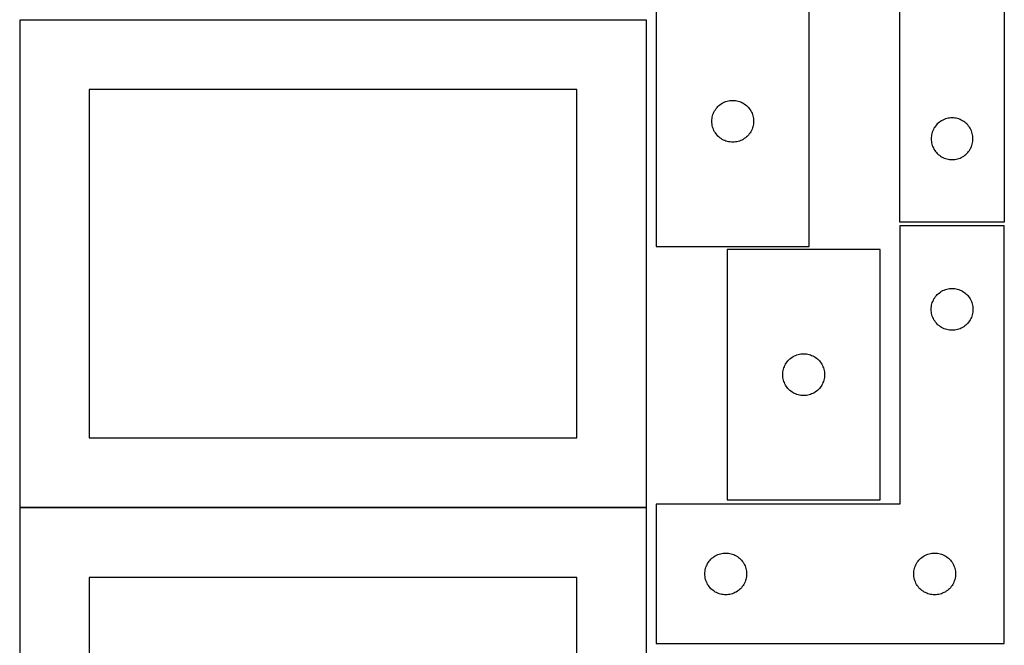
# Model space of a CAD drawing. Header units: millimetres. Extents: x 7 to 1243, y 7 to 2493.
# Tile 4 of 21: x 818 to 1243, y 369 to 638. Entities that reach past the tile are written whole.
import ezdxf

# ---------------------------------------------------------------- set-up
doc = ezdxf.new("R2010")
doc.units = ezdxf.units.MM
doc.layers.add('COMMON', color=5, linetype='CONTINUOUS', true_color=0x0000ff)
doc.layers.add('CUT', color=7, linetype='CONTINUOUS', true_color=0x000000)

msp = doc.modelspace()

# ---------------------------------------------------------------- linework, layer by layer
at = {"layer": 'COMMON'}
for p, q in [((818.441931, 638.341934), (1088.441931, 638.341934)), ((1088.441931, 428.141934), (818.441931, 428.141934))]:
    msp.add_line(p, q, dxfattribs=at)
at = {"layer": 'CUT'}
for p, q in [((1242.604731, 731.08387), (1242.604731, 551.08387)), ((1197.604731, 551.08387), (1197.604731, 671.08387)), ((1092.604733, 648.612796), (1092.604733, 540.612796)), ((1158.604733, 540.612796), (1158.604733, 648.612796)), ((1088.441931, 638.241934), (818.441931, 638.241934)), ((818.441931, 638.241934), (818.441931, 428.241934)), ((1088.441931, 428.241934), (1088.441931, 638.241934)), ((1058.441931, 608.241934), (848.441931, 608.241934)), ((848.441931, 608.241934), (848.441931, 458.241934)), ((1058.441931, 458.241934), (1058.441931, 608.241934)), ((1120.604601, 602.096023), (1121.104733, 602.407025)), ((1121.104733, 602.407025), (1121.624135, 602.684651)), ((1121.624135, 602.684651), (1122.160582, 602.927712)), ((1122.160582, 602.927712), (1122.711778, 603.135167)), ((1122.711778, 603.135167), (1123.275362, 603.306129)), ((1123.275362, 603.306129), (1123.84892, 603.439864)), ((1123.84892, 603.439864), (1124.429997, 603.5358)), ((1124.429997, 603.5358), (1125.016105, 603.593526)), ((1125.016105, 603.593526), (1125.604733, 603.612796)), ((1125.604733, 603.612796), (1126.193361, 603.593526)), ((1126.193361, 603.593526), (1126.779469, 603.5358)), ((1126.779469, 603.5358), (1127.360546, 603.439864)), ((1127.360546, 603.439864), (1127.934105, 603.306129)), ((1127.934105, 603.306129), (1128.497688, 603.135167)), ((1128.497688, 603.135167), (1129.048884, 602.927712)), ((1129.048884, 602.927712), (1129.585331, 602.684651)), ((1129.585331, 602.684651), (1130.104733, 602.407025)), ((1130.104733, 602.407025), (1130.604865, 602.096023)), ((1117.289817, 598.056947), (1117.532878, 598.593394)), ((1117.532878, 598.593394), (1117.810505, 599.112796)), ((1117.810505, 599.112796), (1118.121507, 599.612928)), ((1118.121507, 599.612928), (1118.464553, 600.091649)), ((1118.464553, 600.091649), (1118.838175, 600.546908)), ((1118.838175, 600.546908), (1119.240772, 600.976757)), ((1119.240772, 600.976757), (1119.670621, 601.379354)), ((1119.670621, 601.379354), (1120.12588, 601.752976)), ((1120.12588, 601.752976), (1120.604601, 602.096023)), ((1130.604865, 602.096023), (1131.083586, 601.752976)), ((1131.083586, 601.752976), (1131.538845, 601.379354)), ((1131.538845, 601.379354), (1131.968694, 600.976757)), ((1131.968694, 600.976757), (1132.371291, 600.546908)), ((1132.371291, 600.546908), (1132.744913, 600.091649)), ((1132.744913, 600.091649), (1133.08796, 599.612928)), ((1133.08796, 599.612928), (1133.398962, 599.112796)), ((1133.398962, 599.112796), (1133.676588, 598.593394)), ((1133.676588, 598.593394), (1133.919649, 598.056947)), ((1116.604733, 594.612796), (1116.624003, 595.201424)), ((1116.624003, 594.024168), (1116.604733, 594.612796)), ((1116.624003, 595.201424), (1116.681729, 595.787532)), ((1116.681729, 593.43806), (1116.624003, 594.024168)), ((1116.681729, 595.787532), (1116.777666, 596.368609)), ((1116.777666, 596.368609), (1116.911401, 596.942168)), ((1116.911401, 596.942168), (1117.082362, 597.505751)), ((1117.082362, 597.505751), (1117.289817, 598.056947)), ((1133.919649, 598.056947), (1134.127104, 597.505751)), ((1134.127104, 597.505751), (1134.298066, 596.942168)), ((1134.298066, 596.942168), (1134.431801, 596.368609)), ((1134.431801, 596.368609), (1134.527737, 595.787532)), ((1134.527737, 595.787532), (1134.585463, 595.201424)), ((1134.585463, 594.024168), (1134.527737, 593.43806)), ((1134.585463, 595.201424), (1134.604733, 594.612796)), ((1134.604733, 594.612796), (1134.585463, 594.024168)), ((1214.170619, 593.850429), (1213.74077, 593.447831)), ((1214.625879, 594.22405), (1214.170619, 593.850429)), ((1215.104599, 594.567097), (1214.625879, 594.22405)), ((1215.604731, 594.878099), (1215.104599, 594.567097)), ((1216.124133, 595.155725), (1215.604731, 594.878099)), ((1216.66058, 595.398786), (1216.124133, 595.155725)), ((1217.211776, 595.606241), (1216.66058, 595.398786)), ((1217.77536, 595.777203), (1217.211776, 595.606241)), ((1218.348918, 595.910938), (1217.77536, 595.777203)), ((1218.929996, 596.006874), (1218.348918, 595.910938)), ((1219.516103, 596.064601), (1218.929996, 596.006874)), ((1220.104731, 596.08387), (1219.516103, 596.064601)), ((1220.69336, 596.064601), (1220.104731, 596.08387)), ((1221.279467, 596.006874), (1220.69336, 596.064601)), ((1221.860544, 595.910938), (1221.279467, 596.006874)), ((1222.434103, 595.777203), (1221.860544, 595.910938)), ((1222.997687, 595.606241), (1222.434103, 595.777203)), ((1223.548882, 595.398786), (1222.997687, 595.606241)), ((1224.08533, 595.155725), (1223.548882, 595.398786)), ((1224.604731, 594.878099), (1224.08533, 595.155725)), ((1225.104863, 594.567097), (1224.604731, 594.878099)), ((1225.583584, 594.22405), (1225.104863, 594.567097)), ((1226.038844, 593.850429), (1225.583584, 594.22405)), ((1226.468692, 593.447831), (1226.038844, 593.850429)), ((1116.777666, 592.856983), (1116.681729, 593.43806)), ((1116.911401, 592.283425), (1116.777666, 592.856983)), ((1117.082362, 591.719841), (1116.911401, 592.283425)), ((1117.289817, 591.168645), (1117.082362, 591.719841)), ((1117.532878, 590.632198), (1117.289817, 591.168645)), ((1117.810505, 590.112796), (1117.532878, 590.632198)), ((1118.121507, 589.612664), (1117.810505, 590.112796)), ((1118.464553, 589.133943), (1118.121507, 589.612664)), ((1133.08796, 589.612664), (1132.744913, 589.133943)), ((1133.398962, 590.112796), (1133.08796, 589.612664)), ((1133.676588, 590.632198), (1133.398962, 590.112796)), ((1133.919649, 591.168645), (1133.676588, 590.632198)), ((1134.127104, 591.719841), (1133.919649, 591.168645)), ((1134.298066, 592.283425), (1134.127104, 591.719841)), ((1134.431801, 592.856983), (1134.298066, 592.283425)), ((1134.527737, 593.43806), (1134.431801, 592.856983)), ((1211.58236, 589.976826), (1211.411399, 589.413242)), ((1211.789816, 590.528021), (1211.58236, 589.976826)), ((1212.032877, 591.064469), (1211.789816, 590.528021)), ((1212.310503, 591.58387), (1212.032877, 591.064469)), ((1212.621505, 592.084002), (1212.310503, 591.58387)), ((1212.964551, 592.562723), (1212.621505, 592.084002)), ((1213.338173, 593.017983), (1212.964551, 592.562723)), ((1213.74077, 593.447831), (1213.338173, 593.017983)), ((1226.87129, 593.017983), (1226.468692, 593.447831)), ((1227.244911, 592.562723), (1226.87129, 593.017983)), ((1227.587958, 592.084002), (1227.244911, 592.562723)), ((1227.89896, 591.58387), (1227.587958, 592.084002)), ((1228.176586, 591.064469), (1227.89896, 591.58387)), ((1228.419647, 590.528021), (1228.176586, 591.064469)), ((1228.627103, 589.976826), (1228.419647, 590.528021)), ((1228.798064, 589.413242), (1228.627103, 589.976826)), ((1118.838175, 588.678684), (1118.464553, 589.133943)), ((1119.240772, 588.248835), (1118.838175, 588.678684)), ((1119.670621, 587.846238), (1119.240772, 588.248835)), ((1120.12588, 587.472616), (1119.670621, 587.846238)), ((1120.604601, 587.12957), (1120.12588, 587.472616)), ((1121.104733, 586.818568), (1120.604601, 587.12957)), ((1121.624135, 586.540941), (1121.104733, 586.818568)), ((1122.160582, 586.29788), (1121.624135, 586.540941)), ((1122.711778, 586.090425), (1122.160582, 586.29788)), ((1123.275362, 585.919464), (1122.711778, 586.090425)), ((1123.84892, 585.785729), (1123.275362, 585.919464)), ((1124.429997, 585.689792), (1123.84892, 585.785729)), ((1125.016105, 585.632066), (1124.429997, 585.689792)), ((1125.604733, 585.612796), (1125.016105, 585.632066)), ((1126.193361, 585.632066), (1125.604733, 585.612796)), ((1126.779469, 585.689792), (1126.193361, 585.632066)), ((1127.360546, 585.785729), (1126.779469, 585.689792)), ((1127.934105, 585.919464), (1127.360546, 585.785729)), ((1128.497688, 586.090425), (1127.934105, 585.919464)), ((1129.048884, 586.29788), (1128.497688, 586.090425)), ((1129.585331, 586.540941), (1129.048884, 586.29788)), ((1130.104733, 586.818568), (1129.585331, 586.540941)), ((1130.604865, 587.12957), (1130.104733, 586.818568)), ((1131.083586, 587.472616), (1130.604865, 587.12957)), ((1131.538845, 587.846238), (1131.083586, 587.472616)), ((1131.968694, 588.248835), (1131.538845, 587.846238)), ((1132.371291, 588.678684), (1131.968694, 588.248835)), ((1132.744913, 589.133943), (1132.371291, 588.678684)), ((1211.124001, 587.672498), (1211.104731, 587.08387)), ((1211.104731, 587.08387), (1211.124001, 586.495242)), ((1211.181728, 588.258606), (1211.124001, 587.672498)), ((1211.124001, 586.495242), (1211.181728, 585.909135)), ((1211.277664, 588.839683), (1211.181728, 588.258606)), ((1211.181728, 585.909135), (1211.277664, 585.328057)), ((1211.411399, 589.413242), (1211.277664, 588.839683)), ((1228.931799, 588.839683), (1228.798064, 589.413242)), ((1229.027735, 588.258606), (1228.931799, 588.839683)), ((1228.931799, 585.328057), (1229.027735, 585.909135)), ((1229.085462, 587.672498), (1229.027735, 588.258606)), ((1229.027735, 585.909135), (1229.085462, 586.495242)), ((1229.104731, 587.08387), (1229.085462, 587.672498)), ((1229.085462, 586.495242), (1229.104731, 587.08387)), ((1211.277664, 585.328057), (1211.411399, 584.754499)), ((1211.411399, 584.754499), (1211.58236, 584.190915)), ((1211.58236, 584.190915), (1211.789816, 583.639719)), ((1211.789816, 583.639719), (1212.032877, 583.103272)), ((1212.032877, 583.103272), (1212.310503, 582.58387)), ((1212.310503, 582.58387), (1212.621505, 582.083738)), ((1212.621505, 582.083738), (1212.964551, 581.605017)), ((1212.964551, 581.605017), (1213.338173, 581.149758)), ((1213.338173, 581.149758), (1213.74077, 580.719909)), ((1226.468692, 580.719909), (1226.87129, 581.149758)), ((1226.87129, 581.149758), (1227.244911, 581.605017)), ((1227.244911, 581.605017), (1227.587958, 582.083738)), ((1227.587958, 582.083738), (1227.89896, 582.58387)), ((1227.89896, 582.58387), (1228.176586, 583.103272)), ((1228.176586, 583.103272), (1228.419647, 583.639719)), ((1228.419647, 583.639719), (1228.627103, 584.190915)), ((1228.627103, 584.190915), (1228.798064, 584.754499)), ((1228.798064, 584.754499), (1228.931799, 585.328057)), ((1213.74077, 580.719909), (1214.170619, 580.317312)), ((1214.170619, 580.317312), (1214.625879, 579.94369)), ((1214.625879, 579.94369), (1215.104599, 579.600644)), ((1215.104599, 579.600644), (1215.604731, 579.289642)), ((1215.604731, 579.289642), (1216.124133, 579.012016)), ((1216.124133, 579.012016), (1216.66058, 578.768955)), ((1216.66058, 578.768955), (1217.211776, 578.561499)), ((1217.211776, 578.561499), (1217.77536, 578.390538)), ((1217.77536, 578.390538), (1218.348918, 578.256803)), ((1218.348918, 578.256803), (1218.929996, 578.160867)), ((1218.929996, 578.160867), (1219.516103, 578.10314)), ((1219.516103, 578.10314), (1220.104731, 578.08387)), ((1220.104731, 578.08387), (1220.69336, 578.10314)), ((1220.69336, 578.10314), (1221.279467, 578.160867)), ((1221.279467, 578.160867), (1221.860544, 578.256803)), ((1221.860544, 578.256803), (1222.434103, 578.390538)), ((1222.434103, 578.390538), (1222.997687, 578.561499)), ((1222.997687, 578.561499), (1223.548882, 578.768955)), ((1223.548882, 578.768955), (1224.08533, 579.012016)), ((1224.08533, 579.012016), (1224.604731, 579.289642)), ((1224.604731, 579.289642), (1225.104863, 579.600644)), ((1225.104863, 579.600644), (1225.583584, 579.94369)), ((1225.583584, 579.94369), (1226.038844, 580.317312)), ((1226.038844, 580.317312), (1226.468692, 580.719909)), ((1242.604731, 551.08387), (1197.604731, 551.08387)), ((1242.604737, 549.56293), (1197.604737, 549.56293)), ((1197.604737, 549.56293), (1197.604737, 429.56293)), ((1242.604737, 369.56293), (1242.604737, 549.56293)), ((1092.604733, 540.612796), (1158.604733, 540.612796)), ((1189.167096, 539.425418), (1123.167096, 539.425418)), ((1123.167096, 539.425418), (1123.167096, 431.425418)), ((1189.167096, 431.425418), (1189.167096, 539.425418)), ((1216.124139, 521.634785), (1216.660586, 521.877846)), ((1216.660586, 521.877846), (1217.211782, 522.085302)), ((1217.211782, 522.085302), (1217.775366, 522.256263)), ((1217.775366, 522.256263), (1218.348924, 522.389998)), ((1218.348924, 522.389998), (1218.930001, 522.485934)), ((1218.930001, 522.485934), (1219.516109, 522.543661)), ((1219.516109, 522.543661), (1220.104737, 522.56293)), ((1220.104737, 522.56293), (1220.693365, 522.543661)), ((1220.693365, 522.543661), (1221.279473, 522.485934)), ((1221.279473, 522.485934), (1221.86055, 522.389998)), ((1221.86055, 522.389998), (1222.434108, 522.256263)), ((1222.434108, 522.256263), (1222.997692, 522.085302)), ((1222.997692, 522.085302), (1223.548888, 521.877846)), ((1223.548888, 521.877846), (1224.085335, 521.634785)), ((1211.789821, 517.007081), (1212.032882, 517.543529)), ((1212.032882, 517.543529), (1212.310508, 518.06293)), ((1212.310508, 518.06293), (1212.62151, 518.563063)), ((1212.62151, 518.563063), (1212.964557, 519.041783)), ((1212.964557, 519.041783), (1213.338179, 519.497043)), ((1213.338179, 519.497043), (1213.740776, 519.926891)), ((1213.740776, 519.926891), (1214.170625, 520.329489)), ((1214.170625, 520.329489), (1214.625884, 520.70311)), ((1214.625884, 520.70311), (1215.104605, 521.046157)), ((1215.104605, 521.046157), (1215.604737, 521.357159)), ((1215.604737, 521.357159), (1216.124139, 521.634785)), ((1224.085335, 521.634785), (1224.604737, 521.357159)), ((1224.604737, 521.357159), (1225.104869, 521.046157)), ((1225.104869, 521.046157), (1225.58359, 520.70311)), ((1225.58359, 520.70311), (1226.038849, 520.329489)), ((1226.038849, 520.329489), (1226.468698, 519.926891)), ((1226.468698, 519.926891), (1226.871295, 519.497043)), ((1226.871295, 519.497043), (1227.244917, 519.041783)), ((1227.244917, 519.041783), (1227.587963, 518.563063)), ((1227.587963, 518.563063), (1227.898966, 518.06293)), ((1227.898966, 518.06293), (1228.176592, 517.543529)), ((1228.176592, 517.543529), (1228.419653, 517.007081)), ((1211.104737, 513.56293), (1211.124007, 514.151559)), ((1211.124007, 512.974302), (1211.104737, 513.56293)), ((1211.124007, 514.151559), (1211.181733, 514.737666)), ((1211.181733, 514.737666), (1211.277669, 515.318743)), ((1211.277669, 515.318743), (1211.411405, 515.892302)), ((1211.411405, 515.892302), (1211.582366, 516.455886)), ((1211.582366, 516.455886), (1211.789821, 517.007081)), ((1228.419653, 517.007081), (1228.627108, 516.455886)), ((1228.627108, 516.455886), (1228.798069, 515.892302)), ((1228.798069, 515.892302), (1228.931804, 515.318743)), ((1228.931804, 515.318743), (1229.027741, 514.737666)), ((1229.027741, 514.737666), (1229.085467, 514.151559)), ((1229.085467, 514.151559), (1229.104737, 513.56293)), ((1229.104737, 513.56293), (1229.085467, 512.974302)), ((1211.181733, 512.388195), (1211.124007, 512.974302)), ((1211.277669, 511.807118), (1211.181733, 512.388195)), ((1211.411405, 511.233559), (1211.277669, 511.807118)), ((1211.582366, 510.669975), (1211.411405, 511.233559)), ((1211.789821, 510.11878), (1211.582366, 510.669975)), ((1212.032882, 509.582332), (1211.789821, 510.11878)), ((1212.310508, 509.06293), (1212.032882, 509.582332)), ((1212.62151, 508.562798), (1212.310508, 509.06293)), ((1227.898966, 509.06293), (1227.587963, 508.562798)), ((1228.176592, 509.582332), (1227.898966, 509.06293)), ((1228.419653, 510.11878), (1228.176592, 509.582332)), ((1228.627108, 510.669975), (1228.419653, 510.11878)), ((1228.798069, 511.233559), (1228.627108, 510.669975)), ((1228.931804, 511.807118), (1228.798069, 511.233559)), ((1229.027741, 512.388195), (1228.931804, 511.807118)), ((1229.085467, 512.974302), (1229.027741, 512.388195)), ((1212.964557, 508.084078), (1212.62151, 508.562798)), ((1213.338179, 507.628818), (1212.964557, 508.084078)), ((1213.740776, 507.198969), (1213.338179, 507.628818)), ((1214.170625, 506.796372), (1213.740776, 507.198969)), ((1214.625884, 506.42275), (1214.170625, 506.796372)), ((1215.104605, 506.079704), (1214.625884, 506.42275)), ((1215.604737, 505.768702), (1215.104605, 506.079704)), ((1216.124139, 505.491076), (1215.604737, 505.768702)), ((1216.660586, 505.248015), (1216.124139, 505.491076)), ((1217.211782, 505.040559), (1216.660586, 505.248015)), ((1217.775366, 504.869598), (1217.211782, 505.040559)), ((1218.348924, 504.735863), (1217.775366, 504.869598)), ((1222.434108, 504.869598), (1221.86055, 504.735863)), ((1222.997692, 505.040559), (1222.434108, 504.869598)), ((1223.548888, 505.248015), (1222.997692, 505.040559)), ((1224.085335, 505.491076), (1223.548888, 505.248015)), ((1224.604737, 505.768702), (1224.085335, 505.491076)), ((1225.104869, 506.079704), (1224.604737, 505.768702)), ((1225.58359, 506.42275), (1225.104869, 506.079704)), ((1226.038849, 506.796372), (1225.58359, 506.42275)), ((1226.468698, 507.198969), (1226.038849, 506.796372)), ((1226.871295, 507.628818), (1226.468698, 507.198969)), ((1227.244917, 508.084078), (1226.871295, 507.628818)), ((1227.587963, 508.562798), (1227.244917, 508.084078)), ((1218.930001, 504.639927), (1218.348924, 504.735863)), ((1219.516109, 504.5822), (1218.930001, 504.639927)), ((1220.104737, 504.56293), (1219.516109, 504.5822)), ((1220.693365, 504.5822), (1220.104737, 504.56293)), ((1221.279473, 504.639927), (1220.693365, 504.5822)), ((1221.86055, 504.735863), (1221.279473, 504.639927)), ((1149.803135, 491.789379), (1150.232983, 492.191976)), ((1150.232983, 492.191976), (1150.688243, 492.565598)), ((1150.688243, 492.565598), (1151.166964, 492.908645)), ((1151.166964, 492.908645), (1151.667096, 493.219647)), ((1151.667096, 493.219647), (1152.186498, 493.497273)), ((1152.186498, 493.497273), (1152.722945, 493.740334)), ((1152.722945, 493.740334), (1153.274141, 493.947789)), ((1153.274141, 493.947789), (1153.837724, 494.118751)), ((1153.837724, 494.118751), (1154.411283, 494.252486)), ((1154.411283, 494.252486), (1154.99236, 494.348422)), ((1154.99236, 494.348422), (1155.578468, 494.406149)), ((1155.578468, 494.406149), (1156.167096, 494.425418)), ((1156.167096, 494.425418), (1156.755724, 494.406149)), ((1156.755724, 494.406149), (1157.341832, 494.348422)), ((1157.341832, 494.348422), (1157.922909, 494.252486)), ((1157.922909, 494.252486), (1158.496467, 494.118751)), ((1158.496467, 494.118751), (1159.060051, 493.947789)), ((1159.060051, 493.947789), (1159.611247, 493.740334)), ((1159.611247, 493.740334), (1160.147694, 493.497273)), ((1160.147694, 493.497273), (1160.667096, 493.219647)), ((1160.667096, 493.219647), (1161.167228, 492.908645)), ((1161.167228, 492.908645), (1161.645949, 492.565598)), ((1161.645949, 492.565598), (1162.101208, 492.191976)), ((1162.101208, 492.191976), (1162.531057, 491.789379)), ((1147.473763, 487.75479), (1147.644725, 488.318373)), ((1147.644725, 488.318373), (1147.85218, 488.869569)), ((1147.85218, 488.869569), (1148.095241, 489.406016)), ((1148.095241, 489.406016), (1148.372867, 489.925418)), ((1148.372867, 489.925418), (1148.683869, 490.42555)), ((1148.683869, 490.42555), (1149.026916, 490.904271)), ((1149.026916, 490.904271), (1149.400538, 491.359531)), ((1149.400538, 491.359531), (1149.803135, 491.789379)), ((1162.531057, 491.789379), (1162.933654, 491.359531)), ((1162.933654, 491.359531), (1163.307276, 490.904271)), ((1163.307276, 490.904271), (1163.650322, 490.42555)), ((1163.650322, 490.42555), (1163.961324, 489.925418)), ((1163.961324, 489.925418), (1164.23895, 489.406016)), ((1164.23895, 489.406016), (1164.482012, 488.869569)), ((1164.482012, 488.869569), (1164.689467, 488.318373)), ((1164.689467, 488.318373), (1164.860428, 487.75479)), ((1147.167096, 485.425418), (1147.186366, 486.014046)), ((1147.186366, 484.83679), (1147.167096, 485.425418)), ((1147.186366, 486.014046), (1147.244092, 486.600154)), ((1147.244092, 484.250682), (1147.186366, 484.83679)), ((1147.244092, 486.600154), (1147.340028, 487.181231)), ((1147.340028, 483.669605), (1147.244092, 484.250682)), ((1147.340028, 487.181231), (1147.473763, 487.75479)), ((1147.473763, 483.096047), (1147.340028, 483.669605)), ((1164.860428, 487.75479), (1164.994163, 487.181231)), ((1164.994163, 483.669605), (1164.860428, 483.096047)), ((1164.994163, 487.181231), (1165.0901, 486.600154)), ((1165.0901, 484.250682), (1164.994163, 483.669605)), ((1165.0901, 486.600154), (1165.147826, 486.014046)), ((1165.147826, 484.83679), (1165.0901, 484.250682)), ((1165.147826, 486.014046), (1165.167096, 485.425418)), ((1165.167096, 485.425418), (1165.147826, 484.83679)), ((1147.644725, 482.532463), (1147.473763, 483.096047)), ((1147.85218, 481.981267), (1147.644725, 482.532463)), ((1148.095241, 481.44482), (1147.85218, 481.981267)), ((1148.372867, 480.925418), (1148.095241, 481.44482)), ((1148.683869, 480.425286), (1148.372867, 480.925418)), ((1149.026916, 479.946565), (1148.683869, 480.425286)), ((1149.400538, 479.491306), (1149.026916, 479.946565)), ((1149.803135, 479.061457), (1149.400538, 479.491306)), ((1162.933654, 479.491306), (1162.531057, 479.061457)), ((1163.307276, 479.946565), (1162.933654, 479.491306)), ((1163.650322, 480.425286), (1163.307276, 479.946565)), ((1163.961324, 480.925418), (1163.650322, 480.425286)), ((1164.23895, 481.44482), (1163.961324, 480.925418)), ((1164.482012, 481.981267), (1164.23895, 481.44482)), ((1164.689467, 482.532463), (1164.482012, 481.981267)), ((1164.860428, 483.096047), (1164.689467, 482.532463)), ((1150.232983, 478.65886), (1149.803135, 479.061457)), ((1150.688243, 478.285238), (1150.232983, 478.65886)), ((1151.166964, 477.942192), (1150.688243, 478.285238)), ((1151.667096, 477.63119), (1151.166964, 477.942192)), ((1152.186498, 477.353564), (1151.667096, 477.63119)), ((1152.722945, 477.110502), (1152.186498, 477.353564)), ((1153.274141, 476.903047), (1152.722945, 477.110502)), ((1153.837724, 476.732086), (1153.274141, 476.903047)), ((1154.411283, 476.598351), (1153.837724, 476.732086)), ((1154.99236, 476.502414), (1154.411283, 476.598351)), ((1155.578468, 476.444688), (1154.99236, 476.502414)), ((1156.167096, 476.425418), (1155.578468, 476.444688)), ((1156.755724, 476.444688), (1156.167096, 476.425418)), ((1157.341832, 476.502414), (1156.755724, 476.444688)), ((1157.922909, 476.598351), (1157.341832, 476.502414)), ((1158.496467, 476.732086), (1157.922909, 476.598351)), ((1159.060051, 476.903047), (1158.496467, 476.732086)), ((1159.611247, 477.110502), (1159.060051, 476.903047)), ((1160.147694, 477.353564), (1159.611247, 477.110502)), ((1160.667096, 477.63119), (1160.147694, 477.353564)), ((1161.167228, 477.942192), (1160.667096, 477.63119)), ((1161.645949, 478.285238), (1161.167228, 477.942192)), ((1162.101208, 478.65886), (1161.645949, 478.285238)), ((1162.531057, 479.061457), (1162.101208, 478.65886)), ((848.441931, 458.241934), (1058.441931, 458.241934)), ((1197.604737, 429.56293), (1092.604737, 429.56293)), ((1092.604737, 429.56293), (1092.604737, 369.56293)), ((1123.167096, 431.425418), (1189.167096, 431.425418)), ((818.441931, 428.241934), (1088.441931, 428.241934)), ((1088.441931, 428.041933), (818.441931, 428.041933)), ((818.441931, 428.041933), (818.441931, 218.041933)), ((1088.441931, 218.041933), (1088.441931, 428.041933)), ((1117.604605, 407.046157), (1118.104737, 407.357159)), ((1118.104737, 407.357159), (1118.624139, 407.634785)), ((1118.624139, 407.634785), (1119.160586, 407.877846)), ((1119.160586, 407.877846), (1119.711782, 408.085302)), ((1119.711782, 408.085302), (1120.275366, 408.256263)), ((1120.275366, 408.256263), (1120.848924, 408.389998)), ((1120.848924, 408.389998), (1121.430001, 408.485934)), ((1121.430001, 408.485934), (1122.016109, 408.543661)), ((1122.016109, 408.543661), (1122.604737, 408.56293)), ((1122.604737, 408.56293), (1123.193365, 408.543661)), ((1123.193365, 408.543661), (1123.779473, 408.485934)), ((1123.779473, 408.485934), (1124.36055, 408.389998)), ((1124.36055, 408.389998), (1124.934108, 408.256263)), ((1124.934108, 408.256263), (1125.497692, 408.085302)), ((1125.497692, 408.085302), (1126.048888, 407.877846)), ((1126.048888, 407.877846), (1126.585335, 407.634785)), ((1126.585335, 407.634785), (1127.104737, 407.357159)), ((1127.104737, 407.357159), (1127.604869, 407.046157)), ((1207.604605, 407.046157), (1208.104737, 407.357159)), ((1208.104737, 407.357159), (1208.624139, 407.634785)), ((1208.624139, 407.634785), (1209.160586, 407.877846)), ((1209.160586, 407.877846), (1209.711782, 408.085302)), ((1209.711782, 408.085302), (1210.275366, 408.256263)), ((1210.275366, 408.256263), (1210.848924, 408.389998)), ((1210.848924, 408.389998), (1211.430001, 408.485934)), ((1211.430001, 408.485934), (1212.016109, 408.543661)), ((1212.016109, 408.543661), (1212.604737, 408.56293)), ((1212.604737, 408.56293), (1213.193365, 408.543661)), ((1213.193365, 408.543661), (1213.779473, 408.485934)), ((1213.779473, 408.485934), (1214.36055, 408.389998)), ((1214.36055, 408.389998), (1214.934108, 408.256263)), ((1214.934108, 408.256263), (1215.497692, 408.085302)), ((1215.497692, 408.085302), (1216.048888, 407.877846)), ((1216.048888, 407.877846), (1216.585335, 407.634785)), ((1216.585335, 407.634785), (1217.104737, 407.357159)), ((1217.104737, 407.357159), (1217.604869, 407.046157)), ((1114.082366, 402.455886), (1114.289821, 403.007081)), ((1114.289821, 403.007081), (1114.532882, 403.543529)), ((1114.532882, 403.543529), (1114.810508, 404.06293)), ((1114.810508, 404.06293), (1115.12151, 404.563063)), ((1115.12151, 404.563063), (1115.464557, 405.041783)), ((1115.464557, 405.041783), (1115.838179, 405.497043)), ((1115.838179, 405.497043), (1116.240776, 405.926891)), ((1116.240776, 405.926891), (1116.670625, 406.329489)), ((1116.670625, 406.329489), (1117.125884, 406.70311)), ((1117.125884, 406.70311), (1117.604605, 407.046157)), ((1127.604869, 407.046157), (1128.08359, 406.70311)), ((1128.08359, 406.70311), (1128.538849, 406.329489)), ((1128.538849, 406.329489), (1128.968698, 405.926891)), ((1128.968698, 405.926891), (1129.371295, 405.497043)), ((1129.371295, 405.497043), (1129.744917, 405.041783)), ((1129.744917, 405.041783), (1130.087963, 404.563063)), ((1130.087963, 404.563063), (1130.398966, 404.06293)), ((1130.398966, 404.06293), (1130.676592, 403.543529)), ((1130.676592, 403.543529), (1130.919653, 403.007081)), ((1130.919653, 403.007081), (1131.127108, 402.455886)), ((1204.082366, 402.455886), (1204.289821, 403.007081)), ((1204.289821, 403.007081), (1204.532882, 403.543529)), ((1204.532882, 403.543529), (1204.810508, 404.06293)), ((1204.810508, 404.06293), (1205.12151, 404.563063)), ((1205.12151, 404.563063), (1205.464557, 405.041783)), ((1205.464557, 405.041783), (1205.838179, 405.497043)), ((1205.838179, 405.497043), (1206.240776, 405.926891)), ((1206.240776, 405.926891), (1206.670625, 406.329489)), ((1206.670625, 406.329489), (1207.125884, 406.70311)), ((1207.125884, 406.70311), (1207.604605, 407.046157)), ((1217.604869, 407.046157), (1218.08359, 406.70311)), ((1218.08359, 406.70311), (1218.538849, 406.329489)), ((1218.538849, 406.329489), (1218.968698, 405.926891)), ((1218.968698, 405.926891), (1219.371295, 405.497043)), ((1219.371295, 405.497043), (1219.744917, 405.041783)), ((1219.744917, 405.041783), (1220.087963, 404.563063)), ((1220.087963, 404.563063), (1220.398966, 404.06293)), ((1220.398966, 404.06293), (1220.676592, 403.543529)), ((1220.676592, 403.543529), (1220.919653, 403.007081)), ((1220.919653, 403.007081), (1221.127108, 402.455886)), ((1113.604737, 399.56293), (1113.624007, 400.151559)), ((1113.624007, 398.974302), (1113.604737, 399.56293)), ((1113.624007, 400.151559), (1113.681733, 400.737666)), ((1113.681733, 398.388195), (1113.624007, 398.974302)), ((1113.681733, 400.737666), (1113.777669, 401.318743)), ((1113.777669, 401.318743), (1113.911405, 401.892302)), ((1113.911405, 401.892302), (1114.082366, 402.455886)), ((1131.127108, 402.455886), (1131.298069, 401.892302)), ((1131.298069, 401.892302), (1131.431804, 401.318743)), ((1131.431804, 401.318743), (1131.527741, 400.737666)), ((1131.527741, 400.737666), (1131.585467, 400.151559)), ((1131.585467, 398.974302), (1131.527741, 398.388195)), ((1131.585467, 400.151559), (1131.604737, 399.56293)), ((1131.604737, 399.56293), (1131.585467, 398.974302)), ((1203.604737, 399.56293), (1203.624007, 400.151559)), ((1203.624007, 398.974302), (1203.604737, 399.56293)), ((1203.624007, 400.151559), (1203.681733, 400.737666)), ((1203.681733, 398.388195), (1203.624007, 398.974302)), ((1203.681733, 400.737666), (1203.777669, 401.318743)), ((1203.777669, 401.318743), (1203.911405, 401.892302)), ((1203.911405, 401.892302), (1204.082366, 402.455886)), ((1221.127108, 402.455886), (1221.298069, 401.892302)), ((1221.298069, 401.892302), (1221.431804, 401.318743)), ((1221.431804, 401.318743), (1221.527741, 400.737666)), ((1221.527741, 400.737666), (1221.585467, 400.151559)), ((1221.585467, 398.974302), (1221.527741, 398.388195)), ((1221.585467, 400.151559), (1221.604737, 399.56293)), ((1221.604737, 399.56293), (1221.585467, 398.974302)), ((1058.441931, 398.041933), (848.441931, 398.041933)), ((848.441931, 398.041933), (848.441931, 248.041933)), ((1058.441931, 248.041933), (1058.441931, 398.041933)), ((1113.777669, 397.807118), (1113.681733, 398.388195)), ((1113.911405, 397.233559), (1113.777669, 397.807118)), ((1114.082366, 396.669975), (1113.911405, 397.233559)), ((1114.289821, 396.11878), (1114.082366, 396.669975)), ((1114.532882, 395.582332), (1114.289821, 396.11878)), ((1114.810508, 395.06293), (1114.532882, 395.582332)), ((1115.12151, 394.562798), (1114.810508, 395.06293)), ((1115.464557, 394.084078), (1115.12151, 394.562798)), ((1130.087963, 394.562798), (1129.744917, 394.084078)), ((1130.398966, 395.06293), (1130.087963, 394.562798)), ((1130.676592, 395.582332), (1130.398966, 395.06293)), ((1130.919653, 396.11878), (1130.676592, 395.582332)), ((1131.127108, 396.669975), (1130.919653, 396.11878)), ((1131.298069, 397.233559), (1131.127108, 396.669975)), ((1131.431804, 397.807118), (1131.298069, 397.233559)), ((1131.527741, 398.388195), (1131.431804, 397.807118)), ((1203.777669, 397.807118), (1203.681733, 398.388195)), ((1203.911405, 397.233559), (1203.777669, 397.807118)), ((1204.082366, 396.669975), (1203.911405, 397.233559)), ((1204.289821, 396.11878), (1204.082366, 396.669975)), ((1204.532882, 395.582332), (1204.289821, 396.11878)), ((1204.810508, 395.06293), (1204.532882, 395.582332)), ((1205.12151, 394.562798), (1204.810508, 395.06293)), ((1205.464557, 394.084078), (1205.12151, 394.562798)), ((1220.087963, 394.562798), (1219.744917, 394.084078)), ((1220.398966, 395.06293), (1220.087963, 394.562798)), ((1220.676592, 395.582332), (1220.398966, 395.06293)), ((1220.919653, 396.11878), (1220.676592, 395.582332)), ((1221.127108, 396.669975), (1220.919653, 396.11878)), ((1221.298069, 397.233559), (1221.127108, 396.669975)), ((1221.431804, 397.807118), (1221.298069, 397.233559)), ((1221.527741, 398.388195), (1221.431804, 397.807118)), ((1115.838179, 393.628818), (1115.464557, 394.084078)), ((1116.240776, 393.198969), (1115.838179, 393.628818)), ((1116.670625, 392.796372), (1116.240776, 393.198969)), ((1117.125884, 392.42275), (1116.670625, 392.796372)), ((1117.604605, 392.079704), (1117.125884, 392.42275)), ((1118.104737, 391.768702), (1117.604605, 392.079704)), ((1118.624139, 391.491076), (1118.104737, 391.768702)), ((1119.160586, 391.248015), (1118.624139, 391.491076)), ((1119.711782, 391.040559), (1119.160586, 391.248015)), ((1120.275366, 390.869598), (1119.711782, 391.040559)), ((1120.848924, 390.735863), (1120.275366, 390.869598)), ((1121.430001, 390.639927), (1120.848924, 390.735863)), ((1122.016109, 390.5822), (1121.430001, 390.639927)), ((1122.604737, 390.56293), (1122.016109, 390.5822)), ((1123.193365, 390.5822), (1122.604737, 390.56293)), ((1123.779473, 390.639927), (1123.193365, 390.5822)), ((1124.36055, 390.735863), (1123.779473, 390.639927)), ((1124.934108, 390.869598), (1124.36055, 390.735863)), ((1125.497692, 391.040559), (1124.934108, 390.869598)), ((1126.048888, 391.248015), (1125.497692, 391.040559)), ((1126.585335, 391.491076), (1126.048888, 391.248015)), ((1127.104737, 391.768702), (1126.585335, 391.491076)), ((1127.604869, 392.079704), (1127.104737, 391.768702)), ((1128.08359, 392.42275), (1127.604869, 392.079704)), ((1128.538849, 392.796372), (1128.08359, 392.42275)), ((1128.968698, 393.198969), (1128.538849, 392.796372)), ((1129.371295, 393.628818), (1128.968698, 393.198969)), ((1129.744917, 394.084078), (1129.371295, 393.628818)), ((1205.838179, 393.628818), (1205.464557, 394.084078)), ((1206.240776, 393.198969), (1205.838179, 393.628818)), ((1206.670625, 392.796372), (1206.240776, 393.198969)), ((1207.125884, 392.42275), (1206.670625, 392.796372)), ((1207.604605, 392.079704), (1207.125884, 392.42275)), ((1208.104737, 391.768702), (1207.604605, 392.079704)), ((1208.624139, 391.491076), (1208.104737, 391.768702)), ((1209.160586, 391.248015), (1208.624139, 391.491076)), ((1209.711782, 391.040559), (1209.160586, 391.248015)), ((1210.275366, 390.869598), (1209.711782, 391.040559)), ((1210.848924, 390.735863), (1210.275366, 390.869598)), ((1211.430001, 390.639927), (1210.848924, 390.735863)), ((1212.016109, 390.5822), (1211.430001, 390.639927)), ((1212.604737, 390.56293), (1212.016109, 390.5822)), ((1213.193365, 390.5822), (1212.604737, 390.56293)), ((1213.779473, 390.639927), (1213.193365, 390.5822)), ((1214.36055, 390.735863), (1213.779473, 390.639927)), ((1214.934108, 390.869598), (1214.36055, 390.735863)), ((1215.497692, 391.040559), (1214.934108, 390.869598)), ((1216.048888, 391.248015), (1215.497692, 391.040559)), ((1216.585335, 391.491076), (1216.048888, 391.248015)), ((1217.104737, 391.768702), (1216.585335, 391.491076)), ((1217.604869, 392.079704), (1217.104737, 391.768702)), ((1218.08359, 392.42275), (1217.604869, 392.079704)), ((1218.538849, 392.796372), (1218.08359, 392.42275)), ((1218.968698, 393.198969), (1218.538849, 392.796372)), ((1219.371295, 393.628818), (1218.968698, 393.198969)), ((1219.744917, 394.084078), (1219.371295, 393.628818)), ((1092.604737, 369.56293), (1242.604737, 369.56293))]:
    msp.add_line(p, q, dxfattribs=at)

doc.saveas('drawing.dxf')
